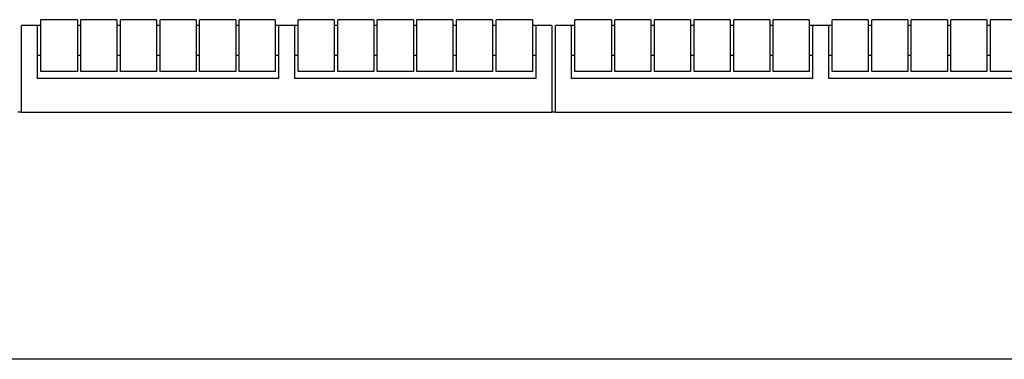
# Model space of a CAD drawing. Header units: inches. Extents: x 0 to 176, y 0 to 136.
# Tile 7 of 11: x 108.78 to 117.19, y 51.45 to 54.35. Entities that reach past the tile are written whole.
import ezdxf

# ---------------------------------------------------------------- set-up
doc = ezdxf.new("R2010")
doc.units = ezdxf.units.IN
doc.header["$LTSCALE"] = 9.68
doc.header["$MEASUREMENT"] = 0
for name, color, linetype in [('518353_WW_518353_34_BL4', 7, 'CONTINUOUS'), ('807_1830_11_1_SOLID1_BL105', 7, 'CONTINUOUS'), ('807_1830_11_1_SOLID1_BL144', 7, 'CONTINUOUS'), ('807_1830_12_1_SOLID1_BL127', 7, 'CONTINUOUS'), ('807_1830_12_1_SOLID1_BL290', 7, 'CONTINUOUS'), ('807_1830_13_1_SOLID1_BL120', 7, 'CONTINUOUS'), ('807_1830_13_1_SOLID1_BL205', 7, 'CONTINUOUS'), ('807_1830_19_1_SOLID1_BL124', 7, 'CONTINUOUS'), ('807_1830_19_1_SOLID1_BL207', 7, 'CONTINUOUS'), ('807_1830_1_SOLID1_BL130', 7, 'CONTINUOUS'), ('807_1830_1_SOLID1_BL289', 7, 'CONTINUOUS'), ('807_1830_20_1_SOLID1_BL137', 7, 'CONTINUOUS'), ('807_1830_20_1_SOLID1_BL287', 7, 'CONTINUOUS'), ('807_1830_22_1_SOLID1_BL104', 7, 'CONTINUOUS'), ('807_1830_22_1_SOLID1_BL143', 7, 'CONTINUOUS'), ('807_1830_29_1_SOLID1_BL140', 7, 'CONTINUOUS'), ('807_1830_30_1_SOLID1_BL108', 7, 'CONTINUOUS'), ('807_1830_30_1_SOLID1_BL147', 7, 'CONTINUOUS'), ('807_1830_34_1_SOLID1_BL111', 7, 'CONTINUOUS'), ('807_1830_34_1_SOLID1_BL150', 7, 'CONTINUOUS'), ('807_1830_35_1_SOLID1_BL117', 7, 'CONTINUOUS'), ('807_1830_35_1_SOLID1_BL203', 7, 'CONTINUOUS'), ('807_1830_4_1_SOLID1_BL133', 7, 'CONTINUOUS'), ('807_1830_4_1_SOLID1_BL288', 7, 'CONTINUOUS'), ('807_1830_5_1_SOLID1_BL114', 7, 'CONTINUOUS'), ('807_1830_5_1_SOLID1_BL153', 7, 'CONTINUOUS')]:
    doc.layers.add(name, color=color, linetype=linetype)

# ---------------------------------------------------------------- blocks, each defined once
blk = doc.blocks.new('518353_WW_518353_34_BL4', base_point=(91.3735, 87.4982))
at = {"layer": '518353_WW_518353_34_BL4', "color": 7, "linetype": 'CONTINUOUS'}
for p, q in [((108.7929, 53.557), (108.7629, 53.557)), ((113.3529, 53.557), (113.3229, 53.557)), ((132.1029, 51.449), (96.9329, 51.449))]:
    blk.add_line(p, q, dxfattribs=at)
blk = doc.blocks.new('807_1830_22_1_SOLID1_BL104', base_point=(81.5085, 79.1622))
at = {"layer": '807_1830_22_1_SOLID1_BL104', "color": 7, "linetype": 'CONTINUOUS'}
for p, q in [((108.7929, 53.557), (108.7929, 54.297)), ((108.9579, 54.297), (108.7929, 54.297)), ((108.9279, 54.297), (108.9279, 53.847)), ((109.3004, 54.297), (109.2704, 54.297)), ((109.6384, 54.297), (109.6084, 54.297)), ((109.9764, 54.297), (109.9464, 54.297)), ((110.3144, 54.297), (110.2844, 54.297)), ((110.6524, 54.297), (110.6224, 54.297)), ((111.1554, 54.297), (110.9604, 54.297)), ((110.9904, 53.847), (110.9904, 54.297)), ((111.1254, 54.297), (111.1254, 53.847)), ((111.4934, 54.297), (111.4634, 54.297)), ((111.8314, 54.297), (111.8014, 54.297)), ((112.1694, 54.297), (112.1394, 54.297)), ((112.5074, 54.297), (112.4774, 54.297)), ((112.8454, 54.297), (112.8154, 54.297)), ((113.3229, 54.297), (113.1579, 54.297)), ((113.1879, 53.847), (113.1879, 54.297)), ((113.3229, 54.297), (113.3229, 53.557)), ((108.9579, 54.0403), (108.9279, 54.0403)), ((109.3004, 54.0403), (109.2704, 54.0403)), ((109.6384, 54.0403), (109.6084, 54.0403)), ((109.9764, 54.0403), (109.9464, 54.0403)), ((110.3144, 54.0403), (110.2844, 54.0403)), ((110.6524, 54.0403), (110.6224, 54.0403)), ((110.9904, 54.0403), (110.9604, 54.0403)), ((111.1554, 54.0403), (111.1254, 54.0403)), ((111.4934, 54.0403), (111.4634, 54.0403)), ((111.8314, 54.0403), (111.8014, 54.0403)), ((112.1694, 54.0403), (112.1394, 54.0403)), ((112.5074, 54.0403), (112.4774, 54.0403)), ((112.8454, 54.0403), (112.8154, 54.0403)), ((113.1879, 54.0403), (113.1579, 54.0403)), ((108.9279, 53.847), (110.9904, 53.847)), ((111.1254, 53.847), (113.1879, 53.847)), ((108.7929, 53.557), (113.3229, 53.557))]:
    blk.add_line(p, q, dxfattribs=at)
blk = doc.blocks.new('807_1830_11_1_SOLID1_BL105', base_point=(80.2165, 77.3095))
at = {"layer": '807_1830_11_1_SOLID1_BL105', "color": 7, "linetype": 'CONTINUOUS'}
for p, q in [((108.9579, 53.904), (108.9579, 54.347)), ((109.2704, 54.347), (108.9579, 54.347)), ((109.2704, 54.347), (109.2704, 53.904)), ((109.2704, 53.904), (108.9579, 53.904))]:
    blk.add_line(p, q, dxfattribs=at)
blk = doc.blocks.new('807_1830_30_1_SOLID1_BL108', base_point=(80.3855, 77.4785))
at = {"layer": '807_1830_30_1_SOLID1_BL108', "color": 7, "linetype": 'CONTINUOUS'}
for p, q in [((109.3004, 53.904), (109.3004, 54.347)), ((109.6084, 54.347), (109.3004, 54.347)), ((109.6084, 54.347), (109.6084, 53.904)), ((109.6084, 53.904), (109.3004, 53.904))]:
    blk.add_line(p, q, dxfattribs=at)
blk = doc.blocks.new('807_1830_34_1_SOLID1_BL111', base_point=(80.5545, 77.6475))
at = {"layer": '807_1830_34_1_SOLID1_BL111', "color": 7, "linetype": 'CONTINUOUS'}
for p, q in [((109.6384, 53.904), (109.6384, 54.347)), ((109.9464, 54.347), (109.6384, 54.347)), ((109.9464, 54.347), (109.9464, 53.904)), ((109.9464, 53.904), (109.6384, 53.904))]:
    blk.add_line(p, q, dxfattribs=at)
blk = doc.blocks.new('807_1830_5_1_SOLID1_BL114', base_point=(80.7235, 77.8165))
at = {"layer": '807_1830_5_1_SOLID1_BL114', "color": 7, "linetype": 'CONTINUOUS'}
for p, q in [((109.9764, 53.904), (109.9764, 54.347)), ((110.2844, 54.347), (109.9764, 54.347)), ((110.2844, 54.347), (110.2844, 53.904)), ((110.2844, 53.904), (109.9764, 53.904))]:
    blk.add_line(p, q, dxfattribs=at)
blk = doc.blocks.new('807_1830_35_1_SOLID1_BL117', base_point=(80.8925, 77.9855))
at = {"layer": '807_1830_35_1_SOLID1_BL117', "color": 7, "linetype": 'CONTINUOUS'}
for p, q in [((110.3144, 53.904), (110.3144, 54.347)), ((110.6224, 54.347), (110.3144, 54.347)), ((110.6224, 54.347), (110.6224, 53.904)), ((110.6224, 53.904), (110.3144, 53.904))]:
    blk.add_line(p, q, dxfattribs=at)
blk = doc.blocks.new('807_1830_13_1_SOLID1_BL120', base_point=(81.0615, 78.1545))
at = {"layer": '807_1830_13_1_SOLID1_BL120', "color": 7, "linetype": 'CONTINUOUS'}
for p, q in [((110.6524, 53.904), (110.6524, 54.347)), ((110.9604, 54.347), (110.6524, 54.347)), ((110.9604, 54.347), (110.9604, 53.904)), ((110.9604, 53.904), (110.6524, 53.904))]:
    blk.add_line(p, q, dxfattribs=at)
blk = doc.blocks.new('807_1830_19_1_SOLID1_BL124', base_point=(81.313, 78.406))
at = {"layer": '807_1830_19_1_SOLID1_BL124', "color": 7, "linetype": 'CONTINUOUS'}
for p, q in [((111.1554, 53.904), (111.1554, 54.347)), ((111.4634, 54.347), (111.1554, 54.347)), ((111.4634, 54.347), (111.4634, 53.904)), ((111.4634, 53.904), (111.1554, 53.904))]:
    blk.add_line(p, q, dxfattribs=at)
blk = doc.blocks.new('807_1830_12_1_SOLID1_BL127', base_point=(81.482, 78.575))
at = {"layer": '807_1830_12_1_SOLID1_BL127', "color": 7, "linetype": 'CONTINUOUS'}
for p, q in [((111.4934, 53.904), (111.4934, 54.347)), ((111.8014, 54.347), (111.4934, 54.347)), ((111.8014, 54.347), (111.8014, 53.904)), ((111.8014, 53.904), (111.4934, 53.904))]:
    blk.add_line(p, q, dxfattribs=at)
blk = doc.blocks.new('807_1830_1_SOLID1_BL130', base_point=(81.651, 78.744))
at = {"layer": '807_1830_1_SOLID1_BL130', "color": 7, "linetype": 'CONTINUOUS'}
for p, q in [((111.8314, 53.904), (111.8314, 54.347)), ((112.1394, 54.347), (111.8314, 54.347)), ((112.1394, 54.347), (112.1394, 53.904)), ((112.1394, 53.904), (111.8314, 53.904))]:
    blk.add_line(p, q, dxfattribs=at)
blk = doc.blocks.new('807_1830_4_1_SOLID1_BL133', base_point=(81.82, 78.913))
at = {"layer": '807_1830_4_1_SOLID1_BL133', "color": 7, "linetype": 'CONTINUOUS'}
for p, q in [((112.1694, 53.904), (112.1694, 54.347)), ((112.4774, 54.347), (112.1694, 54.347)), ((112.4774, 54.347), (112.4774, 53.904)), ((112.4774, 53.904), (112.1694, 53.904))]:
    blk.add_line(p, q, dxfattribs=at)
blk = doc.blocks.new('807_1830_20_1_SOLID1_BL137', base_point=(81.989, 79.082))
at = {"layer": '807_1830_20_1_SOLID1_BL137', "color": 7, "linetype": 'CONTINUOUS'}
for p, q in [((112.5074, 53.904), (112.5074, 54.347)), ((112.8154, 54.347), (112.5074, 54.347)), ((112.8154, 54.347), (112.8154, 53.904)), ((112.8154, 53.904), (112.5074, 53.904))]:
    blk.add_line(p, q, dxfattribs=at)
blk = doc.blocks.new('807_1830_29_1_SOLID1_BL140', base_point=(82.1603, 79.2532))
at = {"layer": '807_1830_29_1_SOLID1_BL140', "color": 7, "linetype": 'CONTINUOUS'}
for p, q in [((112.8454, 53.904), (112.8454, 54.347)), ((113.1579, 54.347), (112.8454, 54.347)), ((113.1579, 54.347), (113.1579, 53.904)), ((113.1579, 53.904), (112.8454, 53.904))]:
    blk.add_line(p, q, dxfattribs=at)
blk = doc.blocks.new('807_1830_22_1_SOLID1_BL143', base_point=(83.7885, 81.4422))
at = {"layer": '807_1830_22_1_SOLID1_BL143', "color": 7, "linetype": 'CONTINUOUS'}
for p, q in [((113.3529, 53.557), (113.3529, 54.297)), ((113.5179, 54.297), (113.3529, 54.297)), ((113.4879, 54.297), (113.4879, 53.847)), ((113.8604, 54.297), (113.8304, 54.297)), ((114.1984, 54.297), (114.1684, 54.297)), ((114.5364, 54.297), (114.5064, 54.297)), ((114.8744, 54.297), (114.8444, 54.297)), ((115.2124, 54.297), (115.1824, 54.297)), ((115.7154, 54.297), (115.5204, 54.297)), ((115.5504, 53.847), (115.5504, 54.297)), ((115.6854, 54.297), (115.6854, 53.847)), ((116.0534, 54.297), (116.0234, 54.297)), ((116.3914, 54.297), (116.3614, 54.297)), ((116.7294, 54.297), (116.6994, 54.297)), ((117.0674, 54.297), (117.0374, 54.297)), ((113.5179, 54.0403), (113.4879, 54.0403)), ((113.8604, 54.0403), (113.8304, 54.0403)), ((114.1984, 54.0403), (114.1684, 54.0403)), ((114.5364, 54.0403), (114.5064, 54.0403)), ((114.8744, 54.0403), (114.8444, 54.0403)), ((115.2124, 54.0403), (115.1824, 54.0403)), ((115.5504, 54.0403), (115.5204, 54.0403)), ((115.7154, 54.0403), (115.6854, 54.0403)), ((116.0534, 54.0403), (116.0234, 54.0403)), ((116.3914, 54.0403), (116.3614, 54.0403)), ((116.7294, 54.0403), (116.6994, 54.0403)), ((117.0674, 54.0403), (117.0374, 54.0403)), ((113.4879, 53.847), (115.5504, 53.847)), ((115.6854, 53.847), (117.7479, 53.847)), ((113.3529, 53.557), (117.8829, 53.557))]:
    blk.add_line(p, q, dxfattribs=at)
blk = doc.blocks.new('807_1830_11_1_SOLID1_BL144', base_point=(82.4965, 79.5895))
at = {"layer": '807_1830_11_1_SOLID1_BL144', "color": 7, "linetype": 'CONTINUOUS'}
for p, q in [((113.5179, 53.904), (113.5179, 54.347)), ((113.8304, 54.347), (113.5179, 54.347)), ((113.8304, 54.347), (113.8304, 53.904)), ((113.8304, 53.904), (113.5179, 53.904))]:
    blk.add_line(p, q, dxfattribs=at)
blk = doc.blocks.new('807_1830_30_1_SOLID1_BL147', base_point=(82.6655, 79.7585))
at = {"layer": '807_1830_30_1_SOLID1_BL147', "color": 7, "linetype": 'CONTINUOUS'}
for p, q in [((113.8604, 53.904), (113.8604, 54.347)), ((114.1684, 54.347), (113.8604, 54.347)), ((114.1684, 54.347), (114.1684, 53.904)), ((114.1684, 53.904), (113.8604, 53.904))]:
    blk.add_line(p, q, dxfattribs=at)
blk = doc.blocks.new('807_1830_34_1_SOLID1_BL150', base_point=(82.8345, 79.9275))
at = {"layer": '807_1830_34_1_SOLID1_BL150', "color": 7, "linetype": 'CONTINUOUS'}
for p, q in [((114.1984, 53.904), (114.1984, 54.347)), ((114.5064, 54.347), (114.1984, 54.347)), ((114.5064, 54.347), (114.5064, 53.904)), ((114.5064, 53.904), (114.1984, 53.904))]:
    blk.add_line(p, q, dxfattribs=at)
blk = doc.blocks.new('807_1830_5_1_SOLID1_BL153', base_point=(83.0035, 80.0965))
at = {"layer": '807_1830_5_1_SOLID1_BL153', "color": 7, "linetype": 'CONTINUOUS'}
for p, q in [((114.5364, 53.904), (114.5364, 54.347)), ((114.8444, 54.347), (114.5364, 54.347)), ((114.8444, 54.347), (114.8444, 53.904)), ((114.8444, 53.904), (114.5364, 53.904))]:
    blk.add_line(p, q, dxfattribs=at)
blk = doc.blocks.new('807_1830_35_1_SOLID1_BL203', base_point=(83.1725, 80.2655))
at = {"layer": '807_1830_35_1_SOLID1_BL203', "color": 7, "linetype": 'CONTINUOUS'}
for p, q in [((114.8744, 53.904), (114.8744, 54.347)), ((115.1824, 54.347), (114.8744, 54.347)), ((115.1824, 54.347), (115.1824, 53.904)), ((115.1824, 53.904), (114.8744, 53.904))]:
    blk.add_line(p, q, dxfattribs=at)
blk = doc.blocks.new('807_1830_13_1_SOLID1_BL205', base_point=(83.3415, 80.4345))
at = {"layer": '807_1830_13_1_SOLID1_BL205', "color": 7, "linetype": 'CONTINUOUS'}
for p, q in [((115.2124, 53.904), (115.2124, 54.347)), ((115.5204, 54.347), (115.2124, 54.347)), ((115.5204, 54.347), (115.5204, 53.904)), ((115.5204, 53.904), (115.2124, 53.904))]:
    blk.add_line(p, q, dxfattribs=at)
blk = doc.blocks.new('807_1830_19_1_SOLID1_BL207', base_point=(83.593, 80.686))
at = {"layer": '807_1830_19_1_SOLID1_BL207', "color": 7, "linetype": 'CONTINUOUS'}
for p, q in [((115.7154, 53.904), (115.7154, 54.347)), ((116.0234, 54.347), (115.7154, 54.347)), ((116.0234, 54.347), (116.0234, 53.904)), ((116.0234, 53.904), (115.7154, 53.904))]:
    blk.add_line(p, q, dxfattribs=at)
blk = doc.blocks.new('807_1830_20_1_SOLID1_BL287', base_point=(84.269, 81.362))
at = {"layer": '807_1830_20_1_SOLID1_BL287', "color": 7, "linetype": 'CONTINUOUS'}
for p, q in [((117.3754, 54.347), (117.0674, 54.347)), ((117.0674, 53.904), (117.0674, 54.347)), ((117.3754, 53.904), (117.0674, 53.904))]:
    blk.add_line(p, q, dxfattribs=at)
blk = doc.blocks.new('807_1830_4_1_SOLID1_BL288', base_point=(84.1, 81.193))
at = {"layer": '807_1830_4_1_SOLID1_BL288', "color": 7, "linetype": 'CONTINUOUS'}
for p, q in [((116.7294, 53.904), (116.7294, 54.347)), ((117.0374, 54.347), (116.7294, 54.347)), ((117.0374, 54.347), (117.0374, 53.904)), ((117.0374, 53.904), (116.7294, 53.904))]:
    blk.add_line(p, q, dxfattribs=at)
blk = doc.blocks.new('807_1830_1_SOLID1_BL289', base_point=(83.931, 81.024))
at = {"layer": '807_1830_1_SOLID1_BL289', "color": 7, "linetype": 'CONTINUOUS'}
for p, q in [((116.3914, 53.904), (116.3914, 54.347)), ((116.6994, 54.347), (116.3914, 54.347)), ((116.6994, 54.347), (116.6994, 53.904)), ((116.6994, 53.904), (116.3914, 53.904))]:
    blk.add_line(p, q, dxfattribs=at)
blk = doc.blocks.new('807_1830_12_1_SOLID1_BL290', base_point=(83.762, 80.855))
at = {"layer": '807_1830_12_1_SOLID1_BL290', "color": 7, "linetype": 'CONTINUOUS'}
for p, q in [((116.0534, 53.904), (116.0534, 54.347)), ((116.3614, 54.347), (116.0534, 54.347)), ((116.3614, 54.347), (116.3614, 53.904)), ((116.3614, 53.904), (116.0534, 53.904))]:
    blk.add_line(p, q, dxfattribs=at)

msp = doc.modelspace()

# ---------------------------------------------------------------- block references
at = {"layer": '518353_WW_518353_34_BL4'}
msp.add_blockref('518353_WW_518353_34_BL4', (91.3735, 87.4982), dxfattribs=at)
at = {"layer": '807_1830_11_1_SOLID1_BL105'}
msp.add_blockref('807_1830_11_1_SOLID1_BL105', (80.2165, 77.3095), dxfattribs=at)
at = {"layer": '807_1830_11_1_SOLID1_BL144'}
msp.add_blockref('807_1830_11_1_SOLID1_BL144', (82.4965, 79.5895), dxfattribs=at)
at = {"layer": '807_1830_12_1_SOLID1_BL127'}
msp.add_blockref('807_1830_12_1_SOLID1_BL127', (81.482, 78.575), dxfattribs=at)
at = {"layer": '807_1830_12_1_SOLID1_BL290'}
msp.add_blockref('807_1830_12_1_SOLID1_BL290', (83.762, 80.855), dxfattribs=at)
at = {"layer": '807_1830_13_1_SOLID1_BL120'}
msp.add_blockref('807_1830_13_1_SOLID1_BL120', (81.0615, 78.1545), dxfattribs=at)
at = {"layer": '807_1830_13_1_SOLID1_BL205'}
msp.add_blockref('807_1830_13_1_SOLID1_BL205', (83.3415, 80.4345), dxfattribs=at)
at = {"layer": '807_1830_19_1_SOLID1_BL124'}
msp.add_blockref('807_1830_19_1_SOLID1_BL124', (81.313, 78.406), dxfattribs=at)
at = {"layer": '807_1830_19_1_SOLID1_BL207'}
msp.add_blockref('807_1830_19_1_SOLID1_BL207', (83.593, 80.686), dxfattribs=at)
at = {"layer": '807_1830_1_SOLID1_BL130'}
msp.add_blockref('807_1830_1_SOLID1_BL130', (81.651, 78.744), dxfattribs=at)
at = {"layer": '807_1830_1_SOLID1_BL289'}
msp.add_blockref('807_1830_1_SOLID1_BL289', (83.931, 81.024), dxfattribs=at)
at = {"layer": '807_1830_20_1_SOLID1_BL137'}
msp.add_blockref('807_1830_20_1_SOLID1_BL137', (81.989, 79.082), dxfattribs=at)
at = {"layer": '807_1830_20_1_SOLID1_BL287'}
msp.add_blockref('807_1830_20_1_SOLID1_BL287', (84.269, 81.362), dxfattribs=at)
at = {"layer": '807_1830_22_1_SOLID1_BL104'}
msp.add_blockref('807_1830_22_1_SOLID1_BL104', (81.5085, 79.1622), dxfattribs=at)
at = {"layer": '807_1830_22_1_SOLID1_BL143'}
msp.add_blockref('807_1830_22_1_SOLID1_BL143', (83.7885, 81.4422), dxfattribs=at)
at = {"layer": '807_1830_29_1_SOLID1_BL140'}
msp.add_blockref('807_1830_29_1_SOLID1_BL140', (82.1603, 79.2532), dxfattribs=at)
at = {"layer": '807_1830_30_1_SOLID1_BL108'}
msp.add_blockref('807_1830_30_1_SOLID1_BL108', (80.3855, 77.4785), dxfattribs=at)
at = {"layer": '807_1830_30_1_SOLID1_BL147'}
msp.add_blockref('807_1830_30_1_SOLID1_BL147', (82.6655, 79.7585), dxfattribs=at)
at = {"layer": '807_1830_34_1_SOLID1_BL111'}
msp.add_blockref('807_1830_34_1_SOLID1_BL111', (80.5545, 77.6475), dxfattribs=at)
at = {"layer": '807_1830_34_1_SOLID1_BL150'}
msp.add_blockref('807_1830_34_1_SOLID1_BL150', (82.8345, 79.9275), dxfattribs=at)
at = {"layer": '807_1830_35_1_SOLID1_BL117'}
msp.add_blockref('807_1830_35_1_SOLID1_BL117', (80.8925, 77.9855), dxfattribs=at)
at = {"layer": '807_1830_35_1_SOLID1_BL203'}
msp.add_blockref('807_1830_35_1_SOLID1_BL203', (83.1725, 80.2655), dxfattribs=at)
at = {"layer": '807_1830_4_1_SOLID1_BL133'}
msp.add_blockref('807_1830_4_1_SOLID1_BL133', (81.82, 78.913), dxfattribs=at)
at = {"layer": '807_1830_4_1_SOLID1_BL288'}
msp.add_blockref('807_1830_4_1_SOLID1_BL288', (84.1, 81.193), dxfattribs=at)
at = {"layer": '807_1830_5_1_SOLID1_BL114'}
msp.add_blockref('807_1830_5_1_SOLID1_BL114', (80.7235, 77.8165), dxfattribs=at)
at = {"layer": '807_1830_5_1_SOLID1_BL153'}
msp.add_blockref('807_1830_5_1_SOLID1_BL153', (83.0035, 80.0965), dxfattribs=at)

doc.saveas('drawing.dxf')
